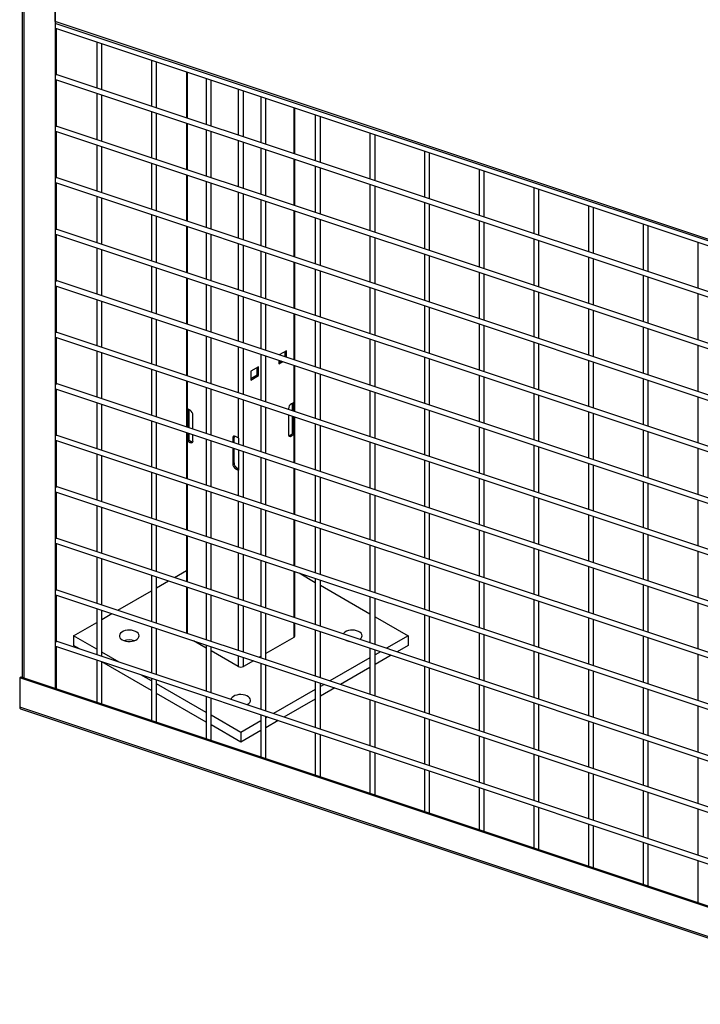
# Model space of a CAD drawing. Header units: inches. Extents: x 0.1 to 10.7, y 0.1 to 7.7.
# Tile 41 of 46: x 8.5 to 9.4, y 4.7 to 6. Entities that reach past the tile are written whole.
import ezdxf

# ---------------------------------------------------------------- set-up
doc = ezdxf.new("R2010")
doc.units = ezdxf.units.IN
doc.header["$MEASUREMENT"] = 0

msp = doc.modelspace()

# ---------------------------------------------------------------- linework, layer by layer
for p, q in [((8.49724, 6.20045), (8.49724, 5.15378)), ((8.49964, 5.15298), (8.49964, 6.20069)), ((8.54059, 6.1874), (8.54059, 5.13933)), ((8.54059, 6.01992), (8.54059, 6.1874)), ((10.02907, 5.52381), (8.54059, 6.01992)), ((8.5412, 6.0112), (10.02907, 5.51529)), ((8.5416, 6.01744), (10.02907, 5.52168)), ((8.54209, 6.01728), (8.54209, 6.0169)), ((8.54209, 6.0109), (8.54209, 5.94885)), ((8.59575, 5.99301), (8.59575, 5.932)), ((8.60242, 5.92978), (8.60242, 5.99079)), ((8.66792, 5.96896), (8.66792, 5.90794)), ((8.67459, 5.90572), (8.67459, 5.96674)), ((8.5412, 5.94315), (10.02907, 5.44725)), ((10.02907, 5.45428), (8.54209, 5.94988)), ((8.54209, 5.94286), (8.54209, 5.88081)), ((8.71432, 5.9535), (8.71432, 5.89248)), ((8.71578, 5.89199), (8.71578, 5.95301)), ((8.74009, 5.94491), (8.74009, 5.88389)), ((8.74676, 5.88167), (8.74676, 5.94269)), ((8.78237, 5.93082), (8.78237, 5.8698)), ((8.59575, 5.92497), (8.59575, 5.86395)), ((8.60242, 5.86173), (8.60242, 5.92275)), ((8.78944, 5.86744), (8.78944, 5.92846)), ((8.81226, 5.92085), (8.81226, 5.85984)), ((8.81892, 5.85761), (8.81892, 5.91863)), ((8.85602, 5.90627), (8.85602, 5.84525)), ((8.85749, 5.84476), (8.85749, 5.90578)), ((8.66792, 5.90092), (8.66792, 5.8399)), ((8.67459, 5.83768), (8.67459, 5.89869)), ((8.88443, 5.8968), (8.88443, 5.83578)), ((8.89109, 5.83356), (8.89109, 5.89458)), ((10.02907, 5.38623), (8.54209, 5.88184)), ((8.71432, 5.88545), (8.71432, 5.82443)), ((8.71578, 5.82395), (8.71578, 5.88496)), ((8.5412, 5.87511), (10.02907, 5.3792)), ((8.54209, 5.87481), (8.54209, 5.81276)), ((8.74009, 5.87686), (8.74009, 5.81584)), ((8.74676, 5.81362), (8.74676, 5.87464)), ((8.9566, 5.87275), (8.9566, 5.81173)), ((8.96326, 5.80951), (8.96326, 5.87052)), ((8.59575, 5.85692), (8.59575, 5.79591)), ((8.60242, 5.79368), (8.60242, 5.8547)), ((8.78237, 5.86277), (8.78237, 5.80175)), ((8.78944, 5.7994), (8.78944, 5.86041)), ((8.81226, 5.85281), (8.81226, 5.79179)), ((8.81892, 5.78957), (8.81892, 5.85059)), ((9.02876, 5.84869), (9.02876, 5.78768)), ((9.03543, 5.78545), (9.03543, 5.84647)), ((8.66792, 5.83287), (8.66792, 5.77185)), ((8.67459, 5.76963), (8.67459, 5.83065)), ((8.85602, 5.83822), (8.85602, 5.7772)), ((8.85749, 5.77672), (8.85749, 5.83773)), ((8.88443, 5.82876), (8.88443, 5.76774)), ((8.89109, 5.76552), (8.89109, 5.82653)), ((10.02907, 5.31819), (8.54209, 5.81379)), ((8.71432, 5.81741), (8.71432, 5.75639)), ((8.71578, 5.7559), (8.71578, 5.81692)), ((9.10093, 5.82464), (9.10093, 5.76362)), ((9.1076, 5.7614), (9.1076, 5.82242)), ((8.5412, 5.80706), (10.02907, 5.31116)), ((8.54209, 5.80677), (8.54209, 5.74472)), ((8.74009, 5.80882), (8.74009, 5.7478)), ((8.74676, 5.74558), (8.74676, 5.8066)), ((8.9566, 5.8047), (8.9566, 5.74368)), ((8.96326, 5.74146), (8.96326, 5.80248)), ((9.1731, 5.80059), (9.1731, 5.73957)), ((8.59575, 5.78888), (8.59575, 5.72786)), ((8.78237, 5.79473), (8.78237, 5.73371)), ((8.78944, 5.73135), (8.78944, 5.79237)), ((9.17977, 5.73735), (9.17977, 5.79836)), ((8.60242, 5.72564), (8.60242, 5.78666)), ((8.81226, 5.78476), (8.81226, 5.72375)), ((8.81892, 5.72152), (8.81892, 5.78254)), ((9.02876, 5.78065), (9.02876, 5.71963)), ((9.03543, 5.71741), (9.03543, 5.77843)), ((9.24527, 5.77653), (9.24527, 5.71551)), ((9.25194, 5.71329), (9.25194, 5.77431)), ((8.66792, 5.76483), (8.66792, 5.70381)), ((8.67459, 5.70159), (8.67459, 5.7626)), ((8.85602, 5.77018), (8.85602, 5.70916)), ((8.85749, 5.70867), (8.85749, 5.76969)), ((8.71432, 5.74936), (8.71432, 5.68834)), ((8.71578, 5.68786), (8.71578, 5.74887)), ((8.88443, 5.76071), (8.88443, 5.69969)), ((8.89109, 5.69747), (8.89109, 5.75849)), ((9.10093, 5.75659), (9.10093, 5.69558)), ((9.1076, 5.69335), (9.1076, 5.75437)), ((9.31744, 5.75248), (9.31744, 5.69146)), ((9.32411, 5.68924), (9.32411, 5.75026)), ((8.5412, 5.73902), (10.02907, 5.24311)), ((10.02907, 5.25014), (8.54209, 5.74575)), ((8.54209, 5.73872), (8.54209, 5.67667)), ((8.74009, 5.74077), (8.74009, 5.67975)), ((8.74676, 5.67753), (8.74676, 5.73855)), ((8.9566, 5.73666), (8.9566, 5.67564)), ((8.78237, 5.72668), (8.78237, 5.66566)), ((8.78944, 5.66331), (8.78944, 5.72432)), ((8.96326, 5.67342), (8.96326, 5.73443)), ((9.1731, 5.73254), (9.1731, 5.67152)), ((9.17977, 5.6693), (9.17977, 5.73032)), ((9.38961, 5.72842), (9.38961, 5.66741)), ((8.59575, 5.72083), (8.59575, 5.65982)), ((8.60242, 5.65759), (8.60242, 5.71861)), ((8.81226, 5.71672), (8.81226, 5.6557)), ((8.81892, 5.65348), (8.81892, 5.7145)), ((9.02876, 5.7126), (9.02876, 5.65158)), ((9.03543, 5.64936), (9.03543, 5.71038)), ((8.66792, 5.69678), (8.66792, 5.63576)), ((8.85602, 5.70213), (8.85602, 5.64111)), ((8.85749, 5.64063), (8.85749, 5.70164)), ((9.24527, 5.70849), (9.24527, 5.64747)), ((9.25194, 5.64525), (9.25194, 5.70626)), ((8.67459, 5.63354), (8.67459, 5.69456)), ((8.88443, 5.69267), (8.88443, 5.63165)), ((8.89109, 5.62943), (8.89109, 5.69044)), ((9.10093, 5.68855), (9.10093, 5.62753)), ((9.1076, 5.62531), (9.1076, 5.68633)), ((9.31744, 5.68443), (9.31744, 5.62342)), ((8.5412, 5.67097), (10.02907, 5.17507)), ((10.02907, 5.1821), (8.54209, 5.6777)), ((8.54209, 5.67067), (8.54209, 5.60863)), ((8.71432, 5.68132), (8.71432, 5.6203)), ((8.71578, 5.61981), (8.71578, 5.68083)), ((8.74009, 5.67273), (8.74009, 5.61171)), ((8.74676, 5.60949), (8.74676, 5.67051)), ((9.32411, 5.62119), (9.32411, 5.68221)), ((8.78237, 5.65864), (8.78237, 5.59762)), ((8.9566, 5.66861), (8.9566, 5.60759)), ((8.96326, 5.60537), (8.96326, 5.66639)), ((9.1731, 5.6645), (9.1731, 5.60348)), ((9.17977, 5.60126), (9.17977, 5.66227)), ((9.38961, 5.66038), (9.38961, 5.59936)), ((8.59575, 5.65279), (8.59575, 5.59177)), ((8.60242, 5.58955), (8.60242, 5.65057)), ((8.78944, 5.59526), (8.78944, 5.65628)), ((8.81226, 5.64867), (8.81226, 5.58766)), ((8.81892, 5.58543), (8.81892, 5.64645)), ((9.02876, 5.64456), (9.02876, 5.58354)), ((8.85602, 5.63409), (8.85602, 5.57307)), ((8.85749, 5.57258), (8.85749, 5.6336)), ((9.03543, 5.58132), (9.03543, 5.64234)), ((9.24527, 5.64044), (9.24527, 5.57942)), ((9.25194, 5.5772), (9.25194, 5.63822)), ((8.66792, 5.62874), (8.66792, 5.56772)), ((8.67459, 5.5655), (8.67459, 5.62651)), ((8.88443, 5.62462), (8.88443, 5.5636)), ((8.89109, 5.56138), (8.89109, 5.6224)), ((9.10093, 5.6205), (9.10093, 5.55949)), ((9.1076, 5.55726), (9.1076, 5.61828)), ((10.02907, 5.11405), (8.54209, 5.60966)), ((8.71432, 5.61327), (8.71432, 5.55225)), ((8.71578, 5.55177), (8.71578, 5.61278)), ((9.31744, 5.61639), (9.31744, 5.55537)), ((9.32411, 5.55315), (9.32411, 5.61417)), ((8.5412, 5.60293), (10.02907, 5.10702)), ((8.54209, 5.60263), (8.54209, 5.54058)), ((8.74009, 5.60468), (8.74009, 5.54366)), ((8.74676, 5.54144), (8.74676, 5.60246)), ((8.9566, 5.60057), (8.9566, 5.53955)), ((8.96326, 5.53733), (8.96326, 5.59834)), ((9.1731, 5.59645), (9.1731, 5.53543)), ((9.17977, 5.53321), (9.17977, 5.59423)), ((9.38961, 5.59233), (9.38961, 5.53132)), ((8.59575, 5.58474), (8.59575, 5.52373)), ((8.60242, 5.5215), (8.60242, 5.58252)), ((8.78237, 5.59059), (8.78237, 5.52957)), ((8.78944, 5.52722), (8.78944, 5.58823)), ((8.81226, 5.58063), (8.81226, 5.51961)), ((8.84621, 5.58511), (8.83657, 5.57955)), ((8.8445, 5.57691), (8.8445, 5.58413)), ((8.84621, 5.57634), (8.84621, 5.58511)), ((8.81892, 5.51739), (8.81892, 5.57841)), ((8.83608, 5.57269), (8.83608, 5.56757)), ((8.83608, 5.56954), (8.83953, 5.57154)), ((8.83608, 5.56757), (8.8417, 5.57082)), ((8.85602, 5.56604), (8.85602, 5.51689)), ((9.02876, 5.57651), (9.02876, 5.51549)), ((9.03543, 5.51327), (9.03543, 5.57429)), ((9.24527, 5.5724), (9.24527, 5.51138)), ((9.25194, 5.50916), (9.25194, 5.57017)), ((8.66792, 5.56069), (8.66792, 5.49967)), ((8.67459, 5.49745), (8.67459, 5.55847)), ((8.80938, 5.56385), (8.79925, 5.55801)), ((8.79925, 5.55801), (8.79925, 5.54631)), ((8.79925, 5.54828), (8.80767, 5.55314)), ((8.80767, 5.55314), (8.80767, 5.56287)), ((8.80767, 5.55314), (8.80938, 5.55216)), ((8.80938, 5.55216), (8.80938, 5.56385)), ((8.85749, 5.50454), (8.85749, 5.56555)), ((8.88443, 5.55657), (8.88443, 5.49556)), ((8.89109, 5.49334), (8.89109, 5.55435)), ((10.02907, 5.04601), (8.54209, 5.54161)), ((8.71432, 5.54523), (8.71432, 5.48421)), ((8.71578, 5.50838), (8.71578, 5.54474)), ((8.79925, 5.54631), (8.80938, 5.55216)), ((9.10093, 5.55246), (9.10093, 5.49144)), ((9.1076, 5.48922), (9.1076, 5.55024)), ((9.31744, 5.54834), (9.31744, 5.48733)), ((9.32411, 5.4851), (9.32411, 5.54612)), ((8.5412, 5.53488), (10.02907, 5.03898)), ((8.54209, 5.53458), (8.54209, 5.47254)), ((8.74009, 5.53664), (8.74009, 5.47562)), ((8.74676, 5.4734), (8.74676, 5.53442)), ((8.9566, 5.53252), (8.9566, 5.4715)), ((8.96326, 5.46928), (8.96326, 5.5303)), ((9.1731, 5.52841), (9.1731, 5.46739)), ((8.59575, 5.5167), (8.59575, 5.45568)), ((8.60242, 5.45346), (8.60242, 5.51448)), ((8.78237, 5.52255), (8.78237, 5.46994)), ((8.78944, 5.45917), (8.78944, 5.52019)), ((8.85602, 5.51689), (8.85278, 5.51502)), ((8.85431, 5.50559), (8.85431, 5.5159)), ((8.85481, 5.51618), (8.85481, 5.50543)), ((8.85656, 5.51726), (8.85656, 5.50484)), ((9.17977, 5.46517), (9.17977, 5.52618)), ((9.38961, 5.52429), (9.38961, 5.46327)), ((8.71524, 5.4839), (8.71524, 5.50875)), ((8.71902, 5.50651), (8.71578, 5.50838)), ((8.717, 5.48332), (8.717, 5.50768)), ((8.71749, 5.50739), (8.71749, 5.48315)), ((8.81226, 5.51258), (8.81226, 5.45157)), ((8.81892, 5.44934), (8.81892, 5.51036)), ((8.84895, 5.50838), (8.84895, 5.50738)), ((9.02876, 5.50847), (9.02876, 5.44745)), ((9.03543, 5.44523), (9.03543, 5.50625)), ((9.24527, 5.50435), (9.24527, 5.44333)), ((9.25194, 5.44111), (9.25194, 5.50213)), ((8.66792, 5.49265), (8.66792, 5.43163)), ((8.67459, 5.42941), (8.67459, 5.49042)), ((8.72285, 5.48136), (8.72285, 5.49988)), ((8.84895, 5.50035), (8.84895, 5.4747)), ((8.85431, 5.47534), (8.85431, 5.49857)), ((8.85481, 5.4984), (8.85481, 5.47574)), ((8.85656, 5.49782), (8.85656, 5.47473)), ((8.85749, 5.43649), (8.85749, 5.49751)), ((8.88443, 5.48853), (8.88443, 5.42751)), ((8.71432, 5.47718), (8.71432, 5.41616)), ((8.71524, 5.46622), (8.71524, 5.47687)), ((8.717, 5.46724), (8.717, 5.47629)), ((8.71749, 5.47612), (8.71749, 5.46684)), ((8.85107, 5.47347), (8.85431, 5.47534)), ((8.85656, 5.47473), (8.85481, 5.47574)), ((8.89109, 5.42529), (8.89109, 5.48631)), ((9.10093, 5.48441), (9.10093, 5.4234)), ((9.1076, 5.42117), (9.1076, 5.48219)), ((9.31744, 5.4803), (9.31744, 5.41928)), ((9.32411, 5.41706), (9.32411, 5.47808)), ((8.5412, 5.46684), (10.02907, 4.97093)), ((10.02907, 4.97796), (8.54209, 5.47357)), ((8.54209, 5.46654), (8.54209, 5.40449)), ((8.71524, 5.46622), (8.717, 5.46724)), ((8.71578, 5.46585), (8.71902, 5.46398)), ((8.71578, 5.41568), (8.71578, 5.46585)), ((8.71749, 5.46684), (8.72073, 5.46497)), ((8.71902, 5.46398), (8.72073, 5.46497)), ((8.72285, 5.46619), (8.72285, 5.47434)), ((8.74009, 5.46859), (8.74009, 5.40757)), ((8.74676, 5.40535), (8.74676, 5.46637)), ((8.777, 5.47059), (8.77529, 5.4696)), ((8.77529, 5.4696), (8.77529, 5.46389)), ((8.777, 5.47059), (8.777, 5.46332)), ((8.78237, 5.46994), (8.77912, 5.47181)), ((8.783, 5.46963), (8.783, 5.46132)), ((8.85278, 5.47249), (8.85107, 5.47347)), ((8.85278, 5.47249), (8.85602, 5.47436)), ((8.85602, 5.47436), (8.85602, 5.43698)), ((8.9566, 5.46448), (8.9566, 5.40346)), ((8.96326, 5.40124), (8.96326, 5.46225)), ((8.59575, 5.44865), (8.59575, 5.38764)), ((8.77529, 5.45686), (8.77529, 5.43592)), ((8.777, 5.45629), (8.777, 5.43691)), ((8.783, 5.45429), (8.783, 5.4271)), ((8.78944, 5.39113), (8.78944, 5.45214)), ((9.1731, 5.46036), (9.1731, 5.39934)), ((9.17977, 5.39712), (9.17977, 5.45814)), ((9.38961, 5.45624), (9.38961, 5.39523)), ((8.60242, 5.38541), (8.60242, 5.44643)), ((8.77529, 5.43592), (8.777, 5.43691)), ((8.81226, 5.44454), (8.81226, 5.38352)), ((8.81892, 5.3813), (8.81892, 5.44232)), ((9.02876, 5.44042), (9.02876, 5.3794)), ((9.03543, 5.37718), (9.03543, 5.4382)), ((9.24527, 5.43631), (9.24527, 5.37529)), ((8.66792, 5.4246), (8.66792, 5.36358)), ((8.78083, 5.43027), (8.77912, 5.42928)), ((8.77912, 5.42928), (8.78237, 5.42741)), ((8.78083, 5.43027), (8.783, 5.42902)), ((8.78237, 5.42741), (8.78237, 5.39348)), ((8.85602, 5.42995), (8.85602, 5.36893)), ((8.85749, 5.36845), (8.85749, 5.42946)), ((9.25194, 5.37307), (9.25194, 5.43408)), ((8.67459, 5.36136), (8.67459, 5.42238)), ((8.88443, 5.42048), (8.88443, 5.35947)), ((8.89109, 5.35724), (8.89109, 5.41826)), ((9.10093, 5.41637), (9.10093, 5.35535)), ((9.1076, 5.35313), (9.1076, 5.41415)), ((9.31744, 5.41225), (9.31744, 5.35124)), ((9.32411, 5.34901), (9.32411, 5.41003)), ((8.5412, 5.39879), (10.02907, 4.90289)), ((10.02907, 4.90992), (8.54209, 5.40552)), ((8.54209, 5.39849), (8.54209, 5.33645)), ((8.71432, 5.40914), (8.71432, 5.34812)), ((8.71578, 5.34763), (8.71578, 5.40865)), ((8.74009, 5.40055), (8.74009, 5.33953)), ((8.74676, 5.33731), (8.74676, 5.39833)), ((8.78237, 5.38646), (8.78237, 5.32544)), ((8.78944, 5.32308), (8.78944, 5.3841)), ((8.9566, 5.39643), (8.9566, 5.33541)), ((8.96326, 5.33319), (8.96326, 5.39421)), ((9.1731, 5.39232), (9.1731, 5.3313)), ((9.17977, 5.32908), (9.17977, 5.39009)), ((9.38961, 5.3882), (9.38961, 5.32718)), ((8.59575, 5.38061), (8.59575, 5.31959)), ((8.60242, 5.31737), (8.60242, 5.37839)), ((8.81226, 5.37649), (8.81226, 5.31548)), ((8.81892, 5.31325), (8.81892, 5.37427)), ((9.02876, 5.37238), (9.02876, 5.31136)), ((8.85602, 5.36191), (8.85602, 5.30089)), ((8.85749, 5.3004), (8.85749, 5.36142)), ((9.03543, 5.30914), (9.03543, 5.37016)), ((9.24527, 5.36826), (9.24527, 5.30724)), ((9.25194, 5.30502), (9.25194, 5.36604)), ((8.66792, 5.35656), (8.66792, 5.29554)), ((8.67459, 5.29332), (8.67459, 5.35433)), ((8.88443, 5.35244), (8.88443, 5.29142)), ((8.89109, 5.2892), (8.89109, 5.35022)), ((9.10093, 5.34832), (9.10093, 5.28731)), ((9.1076, 5.28508), (9.1076, 5.3461)), ((10.02907, 4.84187), (8.54209, 5.33748)), ((8.71432, 5.34109), (8.71432, 5.28007)), ((8.71578, 5.27959), (8.71578, 5.3406)), ((8.74009, 5.3325), (8.74009, 5.27148)), ((9.31744, 5.34421), (9.31744, 5.28319)), ((9.32411, 5.28097), (9.32411, 5.34199)), ((8.5412, 5.33075), (10.02907, 4.83484)), ((8.54209, 5.33045), (8.54209, 5.2684)), ((8.74676, 5.26926), (8.74676, 5.33028)), ((8.9566, 5.32839), (8.9566, 5.26737)), ((8.96326, 5.26515), (8.96326, 5.32616)), ((9.1731, 5.32427), (9.1731, 5.26325)), ((9.17977, 5.26103), (9.17977, 5.32205)), ((9.38961, 5.32015), (9.38961, 5.25914)), ((8.59575, 5.31256), (8.59575, 5.25155)), ((8.60242, 5.24932), (8.60242, 5.31034)), ((8.78237, 5.31841), (8.78237, 5.25739)), ((8.78944, 5.25504), (8.78944, 5.31605)), ((8.81226, 5.30845), (8.81226, 5.24743)), ((8.81892, 5.24521), (8.81892, 5.30623)), ((8.69824, 5.28543), (8.71432, 5.29471)), ((8.85602, 5.29386), (8.85602, 5.23284)), ((8.85749, 5.23236), (8.85749, 5.29337)), ((9.02876, 5.30433), (9.02876, 5.24331)), ((9.03543, 5.24109), (9.03543, 5.30211)), ((9.24527, 5.30022), (9.24527, 5.2392)), ((9.25194, 5.23698), (9.25194, 5.29799)), ((8.66792, 5.28851), (8.66792, 5.22749)), ((8.67459, 5.22527), (8.67459, 5.28629)), ((8.67459, 5.27178), (8.69053, 5.28098)), ((8.86297, 5.29155), (8.88443, 5.27916)), ((8.88443, 5.28439), (8.88443, 5.22338)), ((8.89109, 5.22115), (8.89109, 5.28217)), ((9.10093, 5.28028), (9.10093, 5.21926)), ((10.02907, 4.77383), (8.54209, 5.26943)), ((8.62352, 5.24229), (8.66792, 5.26793)), ((8.71432, 5.27305), (8.71432, 5.21203)), ((8.71578, 5.21154), (8.71578, 5.27256)), ((8.89109, 5.27531), (8.9566, 5.2375)), ((9.1076, 5.21704), (9.1076, 5.27806)), ((9.31744, 5.27616), (9.31744, 5.21515)), ((9.32411, 5.21292), (9.32411, 5.27394)), ((8.5412, 5.2627), (10.02907, 4.7668)), ((8.54209, 5.2624), (8.54209, 5.20036)), ((8.74009, 5.26446), (8.74009, 5.20344)), ((8.74676, 5.20122), (8.74676, 5.26223)), ((8.9566, 5.26034), (8.9566, 5.19932)), ((8.96326, 5.1971), (8.96326, 5.25812)), ((9.1731, 5.25623), (9.1731, 5.19521)), ((9.17977, 5.19299), (9.17977, 5.254)), ((8.59575, 5.24452), (8.59575, 5.1835)), ((8.60242, 5.18128), (8.60242, 5.2423)), ((8.78237, 5.25037), (8.78237, 5.18935)), ((8.78944, 5.18699), (8.78944, 5.24801)), ((9.38961, 5.25211), (9.38961, 5.19109)), ((8.60242, 5.23011), (8.6158, 5.23784)), ((8.81226, 5.2404), (8.81226, 5.17939)), ((8.81892, 5.17716), (8.81892, 5.23818)), ((8.96326, 5.23365), (9.00687, 5.20847)), ((9.02876, 5.23629), (9.02876, 5.17527)), ((9.03543, 5.17305), (9.03543, 5.23407)), ((9.24527, 5.23217), (9.24527, 5.17115)), ((9.25194, 5.16893), (9.25194, 5.22995)), ((8.56493, 5.20847), (8.59575, 5.22626)), ((8.66792, 5.22047), (8.66792, 5.15945)), ((8.67459, 5.15723), (8.67459, 5.21824)), ((8.85602, 5.22582), (8.85602, 5.20643)), ((8.85749, 5.20847), (8.85749, 5.22533)), ((8.88443, 5.21635), (8.88443, 5.15533)), ((8.56493, 5.20847), (8.56493, 5.19571)), ((8.59575, 5.19068), (8.56493, 5.20847)), ((8.74009, 5.1924), (8.72364, 5.2019)), ((8.85602, 5.20643), (8.81892, 5.18501)), ((8.89109, 5.15311), (8.89109, 5.21413)), ((8.92676, 5.20224), (8.92633, 5.20209)), ((9.00687, 5.20847), (8.97842, 5.19205)), ((9.00687, 5.20847), (9.00687, 5.19571)), ((9.10093, 5.21223), (9.10093, 5.15122)), ((9.1076, 5.14899), (9.1076, 5.21001)), ((9.31744, 5.20812), (9.31744, 5.1471)), ((9.32411, 5.14488), (9.32411, 5.2059)), ((8.5412, 5.19466), (10.02907, 4.69875)), ((10.02907, 4.70578), (8.54209, 5.20139)), ((8.54209, 5.19436), (8.54209, 5.13883)), ((8.57288, 5.19112), (8.56493, 5.19571)), ((8.74009, 5.19641), (8.74009, 5.13539)), ((8.74676, 5.13317), (8.74676, 5.19419)), ((8.9566, 5.1923), (8.9566, 5.13128)), ((8.96326, 5.12906), (8.96326, 5.19007)), ((9.00687, 5.19571), (8.99243, 5.18738)), ((8.59575, 5.17647), (8.59575, 5.12095)), ((8.62517, 5.1737), (8.60242, 5.18683)), ((8.78237, 5.16799), (8.74676, 5.18855)), ((8.78237, 5.18232), (8.78237, 5.16799)), ((8.78944, 5.16799), (8.78944, 5.17996)), ((8.80258, 5.17558), (8.78944, 5.16799)), ((8.81226, 5.18117), (8.8103, 5.18004)), ((8.9566, 5.17945), (8.9037, 5.14891)), ((8.9707, 5.18759), (8.96326, 5.1833)), ((8.98472, 5.18292), (8.96326, 5.17054)), ((9.1731, 5.18818), (9.1731, 5.12716)), ((9.17977, 5.12494), (9.17977, 5.18596)), ((9.38961, 5.18406), (9.38961, 5.12305)), ((8.60242, 5.11873), (8.60242, 5.17425)), ((8.66792, 5.13626), (8.60242, 5.17407)), ((8.81226, 5.17236), (8.81226, 5.11134)), ((8.81892, 5.10912), (8.81892, 5.17014)), ((8.9566, 5.16669), (8.91771, 5.14424)), ((9.02876, 5.16824), (9.02876, 5.10722)), ((9.03543, 5.105), (9.03543, 5.16602)), ((9.24527, 5.16413), (9.24527, 5.10311)), ((8.49548, 5.15437), (8.49398, 5.15287)), ((8.49398, 5.15287), (8.49398, 5.11426)), ((10.07268, 4.62669), (8.49398, 5.15287)), ((8.49548, 5.15437), (10.07418, 4.62819)), ((8.66792, 5.14902), (8.65397, 5.15707)), ((8.66792, 5.15242), (8.66792, 5.09689)), ((8.67459, 5.09467), (8.67459, 5.1502)), ((9.25194, 5.10089), (9.25194, 5.1619)), ((8.74009, 5.10736), (8.67459, 5.14517)), ((8.88443, 5.13779), (8.82897, 5.10577)), ((8.88443, 5.1483), (8.88443, 5.08729)), ((8.89109, 5.08506), (8.89109, 5.14608)), ((8.89598, 5.14445), (8.89109, 5.14163)), ((8.90999, 5.13978), (8.89109, 5.12888)), ((9.10093, 5.14419), (9.10093, 5.08317)), ((9.1076, 5.08095), (9.1076, 5.14197)), ((9.31744, 5.14007), (9.31744, 5.07905)), ((9.32411, 5.07683), (9.32411, 5.13785)), ((8.74009, 5.0946), (8.67459, 5.13241)), ((8.74009, 5.12837), (8.74009, 5.07284)), ((8.74676, 5.07062), (8.74676, 5.12614)), ((8.88443, 5.12503), (8.84298, 5.1011)), ((8.9566, 5.12425), (8.9566, 5.06323)), ((10.07268, 4.58808), (8.49398, 5.11426)), ((8.49487, 5.1121), (10.07356, 4.58593)), ((8.96326, 5.06101), (8.96326, 5.12203)), ((9.1731, 5.12013), (9.1731, 5.05912)), ((9.17977, 5.0569), (9.17977, 5.11791)), ((9.38961, 5.11602), (9.38961, 5.055)), ((8.7859, 5.08091), (8.74676, 5.10351)), ((8.81226, 5.10431), (8.81226, 5.04879)), ((8.81892, 5.04657), (8.81892, 5.10209)), ((8.82125, 5.10132), (8.81892, 5.09997)), ((9.02876, 5.1002), (9.02876, 5.03918)), ((9.03543, 5.03696), (9.03543, 5.09798)), ((8.7859, 5.06815), (8.74676, 5.09075)), ((8.81226, 5.09612), (8.7859, 5.08091)), ((8.83526, 5.09665), (8.81892, 5.08721)), ((9.24527, 5.09608), (9.24527, 5.03506)), ((9.25194, 5.03284), (9.25194, 5.09386)), ((8.81226, 5.08337), (8.7859, 5.06815)), ((8.7859, 5.08091), (8.7859, 5.06815)), ((8.88443, 5.08026), (8.88443, 5.02473)), ((8.89109, 5.02251), (8.89109, 5.07804)), ((9.10093, 5.07614), (9.10093, 5.01513)), ((9.1076, 5.0129), (9.1076, 5.07392)), ((9.31744, 5.07203), (9.31744, 5.01101)), ((9.32411, 5.00879), (9.32411, 5.06981)), ((8.9566, 5.05621), (8.9566, 5.00068)), ((8.96326, 4.99846), (8.96326, 5.05398)), ((9.1731, 5.05209), (9.1731, 4.99107)), ((9.17977, 4.98885), (9.17977, 5.04987)), ((9.38961, 5.04797), (9.38961, 4.98696)), ((9.02876, 5.03215), (9.02876, 4.97663)), ((9.03543, 4.9744), (9.03543, 5.02993)), ((9.24527, 5.02804), (9.24527, 4.96702)), ((9.25194, 4.9648), (9.25194, 5.02581)), ((9.10093, 5.0081), (9.10093, 4.95257)), ((9.1076, 4.95035), (9.1076, 5.00588)), ((9.31744, 5.00398), (9.31744, 4.94296)), ((9.32411, 4.94074), (9.32411, 5.00176)), ((9.1731, 4.98404), (9.1731, 4.92852)), ((9.17977, 4.9263), (9.17977, 4.98182)), ((9.38961, 4.97993), (9.38961, 4.91891)), ((9.24527, 4.95999), (9.24527, 4.90447)), ((9.25194, 4.90224), (9.25194, 4.95777)), ((9.31744, 4.93594), (9.31744, 4.88041)), ((9.32411, 4.87819), (9.32411, 4.93372)), ((9.38961, 4.91188), (9.38961, 4.85636))]:
    msp.add_line(p, q)
at = {"flags": 128}
for points in [[(8.62938, 5.20316), (8.63157, 5.20214), (8.6341, 5.20142), (8.63683, 5.20102), (8.63964, 5.20098), (8.64241, 5.20129), (8.645, 5.20193), (8.64728, 5.20288), (8.64916, 5.20409), (8.65055, 5.2055), (8.65137, 5.20706), (8.6516, 5.20868), (8.65122, 5.21029), (8.65025, 5.21181), (8.64874, 5.21318), (8.64675, 5.21433), (8.64437, 5.21521), (8.64173, 5.21577), (8.63894, 5.21599), (8.63613, 5.21585), (8.63344, 5.21538), (8.63099, 5.21458), (8.6289, 5.21349), (8.62725, 5.21217), (8.62614, 5.21068), (8.62561, 5.20908), (8.62569, 5.20746), (8.62637, 5.20588), (8.62762, 5.20442), (8.62938, 5.20316)], [(8.94334, 5.20374), (8.94379, 5.20409), (8.94518, 5.2055), (8.946, 5.20706), (8.94623, 5.20868), (8.94585, 5.21029), (8.94488, 5.21181), (8.94336, 5.21318), (8.94137, 5.21433), (8.939, 5.21521), (8.93636, 5.21577), (8.93357, 5.21599), (8.93076, 5.21585), (8.92807, 5.21538), (8.92562, 5.21458), (8.92352, 5.21349), (8.92188, 5.21217), (8.92106, 5.21117)], [(8.79385, 5.11748), (8.7946, 5.11783), (8.79648, 5.11904), (8.79786, 5.12046), (8.79869, 5.12201), (8.79892, 5.12363), (8.79854, 5.12524), (8.79757, 5.12677), (8.79605, 5.12814), (8.79406, 5.12929), (8.79169, 5.13016), (8.78904, 5.13072), (8.78625, 5.13094), (8.78345, 5.13081), (8.78076, 5.13033), (8.7783, 5.12953), (8.77621, 5.12845), (8.77457, 5.12713), (8.77345, 5.12564), (8.773, 5.12443)]]:
    msp.add_lwpolyline(points, dxfattribs=at)
for centre, radius, start, end in [((8.54299, 6.01946), 0.00244, 169.02316, 235.52397), ((8.85727, 5.508), 0.00832, 122.60548, 177.39452), ((8.85397, 5.52047), 0.00413, 299.80108, 308.86945), ((8.71783, 5.51197), 0.00413, 231.13055, 240.19892), ((8.71454, 5.4995), 0.00832, 2.60548, 57.39452), ((8.85129, 5.47432), 0.00237, 170.78596, 309.20329), ((8.8534, 5.47698), 0.00187, 299.15982, 318.62159), ((8.85397, 5.47795), 0.00413, 299.80108, 308.86945), ((8.71783, 5.46944), 0.00413, 231.13055, 240.19892), ((8.7184, 5.46847), 0.00187, 221.37841, 240.84018), ((8.72052, 5.46581), 0.00237, 230.79671, 9.21404), ((8.72253, 5.46782), 0.00337, 237.66754, 268.48909), ((8.77763, 5.46998), 0.00237, 50.79671, 189.21404), ((8.78038, 5.47072), 0.00337, 151.50744, 182.33558), ((8.78501, 5.47455), 0.00531, 240.15548, 247.82929), ((8.84927, 5.47632), 0.00337, 271.51091, 302.33246), ((8.78361, 5.4363), 0.00832, 182.60548, 237.39452), ((8.78532, 5.43728), 0.00832, 182.60548, 237.39452), ((8.78501, 5.43202), 0.00531, 240.15548, 247.82929), ((8.63859, 5.18228), 0.02098, 70.83305, 109.16695), ((8.85498, 5.20872), 0.00251, 294.37466, 354.3052), ((8.93231, 5.21835), 0.01731, 241.33108, 261.80689), ((8.7859, 5.17482), 0.00769, 242.60967, 297.39033), ((8.49594, 5.1138), 0.00201, 166.92034, 237.6268)]:
    msp.add_arc(centre, radius, start, end)

doc.saveas('drawing.dxf')
